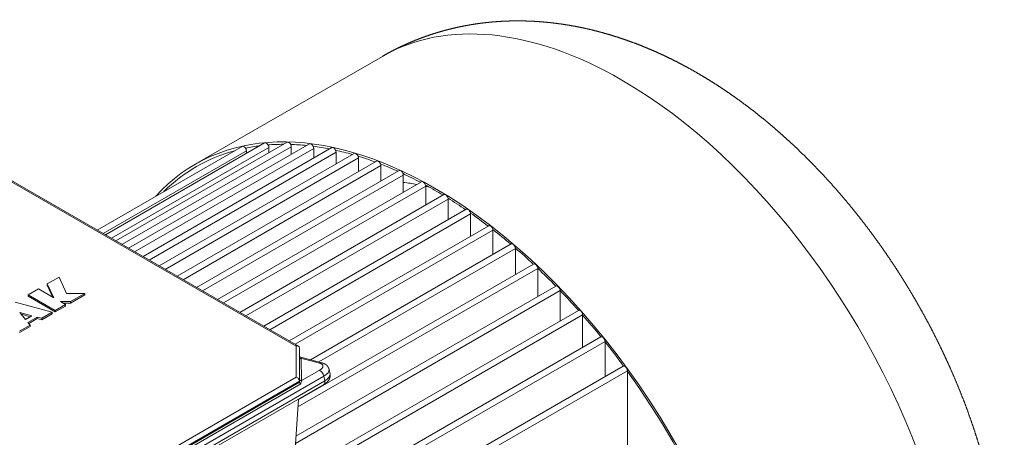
# Model space of a CAD drawing. Header units: millimetres. Extents: x -2784 to 2012, y -1738 to 1577.
# Tile 10 of 25: x -2276 to -1716, y -951 to -713. Entities that reach past the tile are written whole.
import ezdxf

# ---------------------------------------------------------------- set-up
doc = ezdxf.new("R2010")
doc.units = ezdxf.units.MM
doc.layers.add('AM_VIS', color=7, linetype='Continuous', lineweight=20)

msp = doc.modelspace()

# ---------------------------------------------------------------- linework, layer by layer
at = {"layer": 'AM_VIS'}
for p, q in [((-2175.92, -795.51), (-2069.63, -734.15)), ((-2231.62, -832.87), (-2149.23, -785.31)), ((-2228.2, -834.85), (-2146.82, -787.86)), ((-2226.92, -835.58), (-2136.5, -783.38)), ((-2223.51, -837.56), (-2134.09, -785.93)), ((-2220.92, -839.05), (-2123.78, -782.97)), ((-2217.5, -841.02), (-2121.36, -785.52)), ((-2213.75, -843.19), (-2111.05, -783.9)), ((-2210.33, -845.16), (-2108.63, -786.45)), ((-2205.52, -847.94), (-2098.32, -786.05)), ((-2146.82, -789.34), (-2146.82, -787.86)), ((-2134.09, -788.92), (-2134.09, -785.93)), ((-2121.36, -789.85), (-2121.36, -785.52)), ((-2108.63, -792), (-2108.63, -786.45)), ((-2304.3, -791.58), (-2118.67, -898.76)), ((-2303.72, -791.25), (-2117.26, -898.9)), ((-2202.11, -849.91), (-2095.91, -788.59)), ((-2196.32, -853.25), (-2085.59, -789.33)), ((-2192.91, -855.22), (-2083.18, -791.87)), ((-2186.19, -859.1), (-2072.87, -793.67)), ((-2095.91, -795.28), (-2095.91, -788.59)), ((-2083.18, -799.63), (-2083.18, -791.87)), ((-2182.78, -861.07), (-2070.45, -796.22)), ((-2175.18, -865.46), (-2060.14, -799.04)), ((-2070.45, -805), (-2070.45, -796.22)), ((-2171.76, -867.43), (-2057.72, -801.59)), ((-2057.72, -811.36), (-2057.72, -801.59)), ((-2163.3, -872.32), (-2047.41, -805.41)), ((-2159.89, -874.29), (-2045, -807.96)), ((-2045, -818.71), (-2045, -807.96)), ((-2150.57, -879.67), (-2034.68, -812.76)), ((-2147.16, -881.64), (-2032.27, -815.3)), ((-2032.27, -827.04), (-2032.27, -815.3)), ((-2136.99, -887.51), (-2021.95, -821.09)), ((-2133.58, -889.48), (-2019.54, -823.64)), ((-2019.54, -836.37), (-2019.54, -823.64)), ((-2122.55, -895.84), (-2009.23, -830.41)), ((-2119.14, -897.81), (-2006.81, -832.96)), ((-2006.81, -846.72), (-2006.81, -832.96)), ((-2110.45, -906.56), (-1996.5, -840.76)), ((-2105.79, -907.81), (-1994.08, -843.31)), ((-1994.08, -858.14), (-1994.08, -843.31)), ((-2117.63, -933.41), (-1981.36, -854.73)), ((-2117.37, -929.31), (-1983.77, -852.18)), ((-1981.36, -870.68), (-1981.36, -854.73)), ((-2259.91, -863.4), (-2253.25, -859.55)), ((-2253.25, -859.55), (-2248.93, -868.85)), ((-2270.77, -869.67), (-2265, -866.34)), ((-2265, -866.34), (-2256.18, -871.43)), ((-2256.18, -871.43), (-2259.91, -863.4)), ((-2259.91, -864.22), (-2259.91, -863.4)), ((-2256.7, -871.13), (-2259.91, -864.22)), ((-2118.71, -949.99), (-1971.04, -864.73)), ((-2255.36, -878.56), (-2270.77, -869.67)), ((-2270.77, -870.49), (-2270.77, -869.67)), ((-2255.36, -879.38), (-2270.77, -870.49)), ((-2248.93, -868.85), (-2238.54, -868.85)), ((-2238.54, -868.85), (-2246.7, -873.56)), ((-2238.54, -869.67), (-2246.7, -874.38)), ((-2238.54, -869.67), (-2238.54, -868.85)), ((-2118.98, -954.09), (-1968.63, -867.28)), ((-1968.63, -884.45), (-1968.63, -867.28)), ((-2278.12, -873.91), (-2257.1, -879.57)), ((-2249.59, -875.23), (-2255.36, -878.56)), ((-2249.59, -876.05), (-2255.36, -879.38)), ((-2246.7, -873.56), (-2252.48, -873.56)), ((-2252.48, -873.56), (-2249.59, -875.23)), ((-2246.7, -874.38), (-2251.07, -874.38)), ((-2249.59, -876.05), (-2249.59, -875.23)), ((-2246.7, -874.38), (-2246.7, -873.56)), ((-2268.62, -881.53), (-2275.5, -879.68)), ((-2275.5, -879.68), (-2272.29, -883.65)), ((-2269.59, -882.09), (-2274.65, -880.72)), ((-2272.29, -883.65), (-2268.62, -881.53)), ((-2265.71, -882.32), (-2270.93, -885.33)), ((-2265.71, -883.13), (-2270.48, -885.89)), ((-2263.09, -883.02), (-2265.71, -882.32)), ((-2265.71, -883.13), (-2265.71, -882.32)), ((-2263.09, -883.84), (-2265.71, -883.13)), ((-2257.1, -879.57), (-2263.09, -883.02)), ((-2257.1, -880.39), (-2263.09, -883.84)), ((-2263.09, -883.84), (-2263.09, -883.02)), ((-2257.1, -880.39), (-2257.1, -879.57)), ((-2255.36, -879.38), (-2255.36, -878.56)), ((-2113.71, -968.22), (-1958.31, -878.5)), ((-2111.2, -970.71), (-1955.9, -881.05)), ((-1955.9, -899.56), (-1955.9, -881.05)), ((-2269.71, -886.85), (-2275.69, -890.3)), ((-2269.71, -887.66), (-2275.69, -891.12)), ((-2270.93, -885.33), (-2269.71, -886.85)), ((-2269.71, -887.66), (-2269.71, -886.85)), ((-2102.84, -984.4), (-1945.59, -893.61)), ((-2118.67, -898.76), (-2118.67, -916.54)), ((-2116.67, -899.91), (-2116.67, -918.65)), ((-2102.15, -987.94), (-1943.17, -896.16)), ((-1943.17, -916.19), (-1943.17, -896.16)), ((-2116.67, -904.89), (-2103.97, -908.29)), ((-2116.67, -905.46), (-2105.3, -908.51)), ((-2115.83, -905.95), (-2116.67, -905.73)), ((-2115.53, -918.45), (-2115.83, -905.95)), ((-2109.95, -1012.47), (-1932.86, -910.23)), ((-2265.26, -1106.09), (-1930.44, -912.78)), ((-2264.29, -1009.07), (-2102.87, -915.88)), ((-2118.67, -916.54), (-2254.81, -995.13)), ((-2105.47, -912.64), (-2115.53, -918.45)), ((-2102.87, -915.88), (-2102.32, -918.56)), ((-2099.9, -912.04), (-2099.35, -914.72)), ((-1930.44, -964.66), (-1930.44, -912.78)), ((-2264.29, -1013.8), (-2102.87, -920.61)), ((-2102.32, -918.56), (-2263.74, -1011.76)), ((-2116.71, -919.34), (-2254, -998.61)), ((-2253.98, -998), (-2116.68, -918.73)), ((-2253.83, -999.85), (-2115.96, -920.25)), ((-2116.71, -919.27), (-2116.68, -918.73)), ((-2119.66, -964.42), (-2117.34, -928.97))]:
    msp.add_line(p, q, dxfattribs=at)
for centre, major_axis, ratio, start_param, end_param in [((-1933.63, -969.7), (136, -235.56), 0.57735, 2.356194, 3.141593), ((-1933.63, -969.7), (136, -235.56), 0.57735, 0, 2.356194), ((-2039.92, -1031.07), (136, -235.56), 0.57735, 2.356194, 3.32386), ((-2122.78, -784.7), (1, -1.73), 0.57735, 0.785398, 3.141593), ((-2039.92, -1031.07), (135.25, -234.26), 0.57735, 2.992381, 3.290804), ((-2148.23, -787.04), (1, -1.73), 0.57735, 0.785398, 3.141593), ((-2039.92, -1031.07), (135.25, -234.26), 0.57735, 2.902419, 2.95246), ((-2135.5, -785.11), (1, -1.73), 0.57735, 0.785398, 3.141593), ((-2039.92, -1031.07), (135.25, -234.26), 0.57735, 2.821896, 2.873608), ((-2039.92, -1031.07), (135.25, -234.26), 0.57735, 2.746159, 2.798197), ((-2110.05, -785.63), (1, -1.73), 0.57735, 0.785398, 3.141593), ((-2039.92, -1031.07), (135.25, -234.26), 0.57735, 2.673485, 2.725427), ((-2097.32, -787.78), (1, -1.73), 0.57735, 0.785398, 3.141593), ((-2039.92, -1031.07), (135.25, -234.26), 0.57735, 2.602934, 2.654686), ((-2084.59, -791.06), (1, -1.73), 0.57735, 0.785398, 3.141593), ((-2039.92, -1031.07), (135.25, -234.26), 0.57735, 2.533878, 2.585484), ((-2071.87, -795.4), (1, -1.73), 0.57735, 0.785398, 3.141593), ((-2039.92, -1031.07), (135.25, -234.26), 0.57735, 2.465839, 2.517411), ((-2059.14, -800.77), (1, -1.73), 0.57735, 0.785398, 3.141593), ((-2039.92, -1031.07), (135.25, -234.26), 0.57735, 2.398423, 2.450109), ((-2046.41, -807.14), (1, -1.73), 0.57735, 0.785398, 3.141593), ((-1999.47, -1007.72), (111, -192.26), 0.57735, 2.684167, 2.736375), ((-2039.92, -1031.07), (135.25, -234.26), 0.57735, 2.356194, 2.383256), ((-1999.47, -1007.72), (111, -192.26), 0.57735, 2.637692, 2.650428), ((-2039.92, -1031.07), (136, -235.56), 0.57735, 6.046061, 8.63938), ((-2039.92, -1031.07), (135.25, -234.26), 0.57735, 2.331284, 2.356194), ((-2033.68, -814.49), (1, -1.73), 0.57735, 0.785398, 3.141593), ((-2039.92, -1031.07), (135.25, -234.26), 0.57735, 2.264092, 2.316548), ((-2020.95, -822.82), (1, -1.73), 0.57735, 0.785398, 3.141593), ((-2039.92, -1031.07), (135.25, -234.26), 0.57735, 2.196525, 2.249688), ((-2008.23, -832.15), (1, -1.73), 0.57735, 0.785398, 3.141593), ((-2039.92, -1031.07), (135.25, -234.26), 0.57735, 2.128247, 2.182371), ((-1995.5, -842.5), (1, -1.73), 0.57735, 0.785398, 3.141593), ((-2039.92, -1031.07), (135.25, -234.26), 0.57735, 2.058891, 2.114275), ((-1982.77, -853.91), (1, -1.73), 0.57735, 0.785398, 3.141593), ((-2039.92, -1031.07), (135.25, -234.26), 0.57735, 1.988041, 2.045042), ((-1970.04, -866.46), (1, -1.73), 0.57735, 0.785398, 3.141593), ((-2039.92, -1031.07), (135.25, -234.26), 0.57735, 1.915197, 1.974261), ((-1957.31, -880.23), (1, -1.73), 0.57735, 0.785398, 3.141593), ((-2039.92, -1031.07), (135.25, -234.26), 0.57735, 1.839709, 1.901422), ((-1944.59, -895.34), (1, -1.73), 0.57735, 0.785398, 3.141593), ((-2118.67, -900.39), (-1.85, -1.07), 0.717439, 2.748894, 4.31969), ((-2039.92, -1031.07), (135.25, -234.26), 0.57735, 1.760774, 1.825883), ((-2116.01, -905.06), (0.83, 0.66), 0.833, 3.397798, 4.312069), ((-2110.25, -911.36), (6.86, 1.4), 0.408248, 5.397108, 6.967905), ((-2104.75, -911.19), (-0.78, -2.9), 0.707107, 3.141593, 3.757072), ((-1931.86, -911.97), (1, -1.73), 0.57735, 0.785398, 3.141593), ((-2118.67, -918.17), (-1.85, 1.07), 0.717439, 3.481932, 5.105088), ((-2104.92, -915.33), (1.5, -2.6), 0.57735, 1.047198, 2.617994), ((-2109.7, -914.05), (9.8, 2), 0.408248, 5.397108, 6.283185), ((-2109.15, -916.73), (9.8, 2), 0.408248, 5.397108, 6.283185), ((-2039.92, -1031.07), (135.25, -234.26), 0.57735, 1.394761, 1.746831), ((-2115.71, -917.56), (1, 0.024), 0.910418, 3.397624, 4.874768), ((-2115.92, -921.68), (0.67, 3.84), 0.08006, 0.590422, 1.205376), ((-2104.37, -918.01), (1.5, -2.6), 0.57735, 0, 1.047198)]:
    msp.add_ellipse(centre, major_axis=major_axis, ratio=ratio, start_param=start_param, end_param=end_param, dxfattribs=at)
for points, degree, knots in [([(-2069.63, -734.15), (-2067.23, -732.79), (-2064.82, -731.49), (-2062.38, -730.23), (-2059.92, -729.01), (-2057.44, -727.85), (-2054.94, -726.72), (-2052.42, -725.65), (-2049.88, -724.63), (-2047.33, -723.65), (-2044.77, -722.72), (-2042.19, -721.84), (-2039.61, -721.01), (-2037.01, -720.22), (-2034.4, -719.49), (-2031.79, -718.8), (-2029.17, -718.16), (-2026.55, -717.57), (-2023.92, -717.02), (-2021.29, -716.52), (-2018.66, -716.07), (-2015.79, -715.63), (-2012.91, -715.24), (-2010.03, -714.91), (-2007.16, -714.63), (-2004.3, -714.4), (-2001.44, -714.22), (-1998.58, -714.1), (-1995.73, -714.02), (-1992.89, -714), (-1990.06, -714.02), (-1987.24, -714.09), (-1984.43, -714.2), (-1981.63, -714.36), (-1978.84, -714.57), (-1976.06, -714.82), (-1973.29, -715.11), (-1970.54, -715.45), (-1967.8, -715.82), (-1965.07, -716.24), (-1962.36, -716.7), (-1958.99, -717.32), (-1955.64, -718), (-1952.32, -718.74), (-1949.01, -719.54), (-1945.73, -720.39), (-1942.47, -721.3), (-1939.24, -722.25), (-1936.03, -723.26), (-1932.84, -724.32), (-1929.67, -725.42), (-1926.52, -726.58), (-1923.4, -727.78), (-1920.3, -729.02), (-1917.22, -730.31), (-1914.17, -731.64), (-1911.13, -733.02), (-1908.12, -734.44), (-1905.13, -735.9), (-1902.16, -737.39), (-1899.21, -738.93), (-1895.62, -740.87), (-1892.06, -742.87), (-1888.53, -744.93), (-1885.03, -747.04), (-1881.56, -749.2), (-1878.12, -751.42), (-1874.72, -753.69), (-1871.34, -756.01), (-1867.99, -758.37), (-1864.68, -760.79), (-1861.39, -763.26), (-1858.13, -765.77), (-1854.91, -768.33), (-1851.71, -770.94), (-1848.54, -773.59), (-1845.4, -776.28), (-1842.29, -779.02), (-1839.22, -781.8), (-1836.17, -784.62), (-1833.15, -787.48), (-1830.05, -790.5), (-1826.98, -793.56), (-1823.94, -796.66), (-1820.94, -799.8), (-1817.97, -802.98), (-1815.03, -806.2), (-1812.13, -809.47), (-1809.26, -812.76), (-1806.43, -816.1), (-1803.63, -819.47), (-1800.87, -822.88), (-1798.14, -826.32), (-1795.45, -829.8), (-1792.8, -833.31), (-1790.18, -836.85), (-1787.6, -840.43), (-1785.06, -844.03), (-1782.56, -847.67), (-1780.09, -851.33), (-1777.66, -855.03), (-1775.31, -858.69), (-1773, -862.39), (-1770.72, -866.1), (-1768.48, -869.85), (-1766.29, -873.61), (-1764.13, -877.4), (-1762.02, -881.22), (-1759.94, -885.05), (-1757.91, -888.9), (-1755.92, -892.78), (-1753.97, -896.67), (-1752.07, -900.59), (-1750.21, -904.52), (-1748.39, -908.47), (-1746.62, -912.43), (-1744.89, -916.41), (-1743.21, -920.41), (-1741.57, -924.42), (-1739.98, -928.44), (-1738.43, -932.48), (-1736.93, -936.56), (-1735.47, -940.64), (-1734.06, -944.74), (-1732.7, -948.85), (-1731.39, -952.97), (-1730.13, -957.1), (-1728.92, -961.23), (-1727.76, -965.38), (-1726.66, -969.53), (-1725.61, -973.69), (-1724.61, -977.86), (-1723.66, -982.03), (-1722.77, -986.21), (-1721.93, -990.39), (-1721.15, -994.57), (-1720.43, -998.76), (-1719.76, -1002.96), (-1719.15, -1007.16), (-1718.6, -1011.36), (-1718.1, -1015.56), (-1717.67, -1019.79), (-1717.3, -1024.02), (-1716.99, -1028.26), (-1716.74, -1032.49), (-1716.56, -1036.73), (-1716.45, -1040.96), (-1716.4, -1045.2), (-1716.42, -1049.43), (-1716.51, -1053.66), (-1716.67, -1057.89), (-1716.9, -1062.12), (-1717.21, -1066.35), (-1717.59, -1070.57), (-1718.05, -1074.79), (-1718.59, -1079.01), (-1719.21, -1083.22), (-1719.91, -1087.42), (-1720.7, -1091.62), (-1721.57, -1095.81), (-1722.53, -1099.99), (-1723.43, -1103.56), (-1724.39, -1107.13), (-1725.42, -1110.68), (-1726.53, -1114.23), (-1727.7, -1117.76), (-1728.95, -1121.28), (-1730.28, -1124.79), (-1731.68, -1128.29), (-1733.15, -1131.76), (-1734.71, -1135.22), (-1736.35, -1138.65), (-1738.07, -1142.06), (-1739.88, -1145.45), (-1741.77, -1148.81), (-1743.74, -1152.14), (-1745.8, -1155.43), (-1747.95, -1158.69), (-1750.19, -1161.91), (-1752.51, -1165.09), (-1754.92, -1168.22), (-1756.67, -1170.39), (-1758.46, -1172.53), (-1760.3, -1174.65), (-1762.18, -1176.74), (-1764.1, -1178.8), (-1766.07, -1180.83), (-1768.07, -1182.83), (-1770.12, -1184.79), (-1772.21, -1186.72), (-1774.34, -1188.61), (-1776.5, -1190.47), (-1778.71, -1192.28), (-1780.95, -1194.06), (-1783.23, -1195.79), (-1785.55, -1197.48), (-1787.9, -1199.13), (-1790.29, -1200.73), (-1792.7, -1202.29), (-1795.15, -1203.8), (-1797.63, -1205.26)], 1, [5.497787, 5.497787, 5.508552, 5.519317, 5.530082, 5.540846, 5.551611, 5.562376, 5.573141, 5.583906, 5.594671, 5.605435, 5.6162, 5.626965, 5.63773, 5.648495, 5.65926, 5.670024, 5.680789, 5.691554, 5.702319, 5.713084, 5.724851, 5.736618, 5.748385, 5.760153, 5.77192, 5.783687, 5.795454, 5.807221, 5.818989, 5.830756, 5.842523, 5.85429, 5.866058, 5.877825, 5.889592, 5.901359, 5.913126, 5.924894, 5.936661, 5.948428, 5.963124, 5.977821, 5.992517, 6.007213, 6.021909, 6.036606, 6.051302, 6.065998, 6.080695, 6.095391, 6.110087, 6.124783, 6.13948, 6.154176, 6.168872, 6.183569, 6.198265, 6.212961, 6.227657, 6.242354, 6.2604, 6.278446, 6.296492, 6.314539, 6.332585, 6.350631, 6.368678, 6.386724, 6.40477, 6.422816, 6.440863, 6.458909, 6.476955, 6.495001, 6.513048, 6.531094, 6.54914, 6.567186, 6.585233, 6.603279, 6.622022, 6.640766, 6.659509, 6.678252, 6.696996, 6.715739, 6.734482, 6.753226, 6.771969, 6.790712, 6.809456, 6.828199, 6.846942, 6.865686, 6.884429, 6.903172, 6.921916, 6.940659, 6.959402, 6.978146, 6.996616, 7.015085, 7.033555, 7.052025, 7.070495, 7.088965, 7.107435, 7.125905, 7.144374, 7.162844, 7.181314, 7.199784, 7.218254, 7.236724, 7.255194, 7.273663, 7.292133, 7.310603, 7.329073, 7.347543, 7.366128, 7.384714, 7.403299, 7.421885, 7.44047, 7.459056, 7.477641, 7.496227, 7.514812, 7.533398, 7.551983, 7.570569, 7.589154, 7.60774, 7.626325, 7.644911, 7.663496, 7.682082, 7.700667, 7.719253, 7.737963, 7.756674, 7.775384, 7.794094, 7.812805, 7.831515, 7.850225, 7.868936, 7.887646, 7.906357, 7.925067, 7.943777, 7.962488, 7.981198, 7.999908, 8.018619, 8.037329, 8.05604, 8.07475, 8.09346, 8.109486, 8.125511, 8.141537, 8.157562, 8.173588, 8.189614, 8.205639, 8.221665, 8.23769, 8.253716, 8.269741, 8.285767, 8.301792, 8.317818, 8.333843, 8.349869, 8.365894, 8.38192, 8.397946, 8.413971, 8.425241, 8.436512, 8.447782, 8.459053, 8.470323, 8.481594, 8.492864, 8.504135, 8.515405, 8.526675, 8.537946, 8.549216, 8.560487, 8.571757, 8.583028, 8.594298, 8.605568, 8.616839, 8.628109, 8.63938, 8.63938]), ([(-2103.97, -908.29), (-2103.81, -908.34), (-2103.65, -908.38), (-2103.49, -908.44), (-2103.33, -908.49), (-2103.17, -908.55), (-2103.01, -908.61), (-2102.85, -908.68), (-2102.69, -908.75), (-2102.54, -908.83), (-2102.38, -908.91), (-2102.22, -908.99), (-2102.07, -909.09), (-2101.94, -909.17), (-2101.81, -909.26), (-2101.68, -909.35), (-2101.55, -909.45), (-2101.42, -909.55), (-2101.3, -909.66), (-2101.17, -909.78), (-2101.07, -909.88), (-2100.96, -909.99), (-2100.86, -910.11), (-2100.76, -910.23), (-2100.66, -910.36), (-2100.57, -910.49), (-2100.48, -910.62), (-2100.39, -910.76), (-2100.32, -910.89), (-2100.25, -911.03), (-2100.19, -911.16), (-2100.13, -911.3), (-2100.07, -911.45), (-2100.02, -911.59), (-2099.98, -911.74), (-2099.94, -911.89), (-2099.9, -912.04)], 1, [0, 0, 0.022824, 0.0456479, 0.0684719, 0.0912959, 0.1141199, 0.1369438, 0.1597678, 0.1825918, 0.2054158, 0.2282397, 0.2510637, 0.2738877, 0.2934511, 0.3130145, 0.3325779, 0.3521413, 0.3717047, 0.3912681, 0.4108315, 0.4279495, 0.4450675, 0.4621855, 0.4793034, 0.4964214, 0.5135394, 0.5306574, 0.5477754, 0.5629913, 0.5782073, 0.5934233, 0.6086393, 0.6238553, 0.6390713, 0.6542872, 0.6695032, 0.6847192, 0.6847192]), ([(-2102.87, -920.61), (-2102.7, -920.51), (-2102.54, -920.41), (-2102.38, -920.31), (-2102.22, -920.21), (-2102.07, -920.1), (-2101.92, -919.99), (-2101.77, -919.88), (-2101.62, -919.77), (-2101.47, -919.65), (-2101.33, -919.53), (-2101.19, -919.41), (-2101.05, -919.28), (-2100.91, -919.15), (-2100.78, -919.01), (-2100.66, -918.89), (-2100.55, -918.76), (-2100.44, -918.63), (-2100.34, -918.5), (-2100.23, -918.36), (-2100.13, -918.22), (-2100.03, -918.07), (-2099.94, -917.91), (-2099.86, -917.77), (-2099.78, -917.63), (-2099.71, -917.48), (-2099.64, -917.32), (-2099.57, -917.16), (-2099.51, -917), (-2099.46, -916.83), (-2099.41, -916.65), (-2099.37, -916.47), (-2099.34, -916.33), (-2099.32, -916.19), (-2099.3, -916.05), (-2099.28, -915.91), (-2099.27, -915.76), (-2099.27, -915.62), (-2099.27, -915.47), (-2099.28, -915.32), (-2099.29, -915.17), (-2099.3, -915.02), (-2099.33, -914.87), (-2099.35, -914.72)], 1, [4.712389, 4.712389, 4.7377055, 4.763022, 4.7883384, 4.8136549, 4.8389714, 4.8642879, 4.8896044, 4.9149209, 4.9402374, 4.9655539, 4.9908704, 5.0161869, 5.0415033, 5.0668198, 5.0889718, 5.1111237, 5.1332756, 5.1554275, 5.1775795, 5.1997314, 5.2218833, 5.2440353, 5.2637259, 5.2834165, 5.3031071, 5.3227977, 5.3424883, 5.3621789, 5.3818695, 5.4015601, 5.4212507, 5.4360186, 5.4507866, 5.4655545, 5.4803225, 5.4950904, 5.5098584, 5.5246263, 5.5393943, 5.5541622, 5.5689302, 5.5836982, 5.5984661, 5.5984661]), ([(-2115.96, -920.25), (-2115.96, -920.25), (-2115.96, -920.25), (-2116.05, -920.21), (-2116.13, -920.16), (-2116.29, -920.05), (-2116.36, -919.98), (-2116.51, -919.82), (-2116.58, -919.73), (-2116.68, -919.53), (-2116.71, -919.44), (-2116.71, -919.34)], 3, [-1.340337, -1.340337, -1.340337, -1.340337, -1.338908, -1.338908, -1.050823, -1.050823, -0.758495, -0.758495, -0.366767, -0.366767, 0, 0, 0, 0])]:
    msp.add_open_spline(points, degree=degree, knots=knots, dxfattribs=at)
msp.add_open_spline([(-2116.71, -919.27), (-2116.71, -919.3), (-2116.71, -919.32), (-2116.71, -919.34)], degree=3, dxfattribs=at)

doc.saveas('drawing.dxf')
